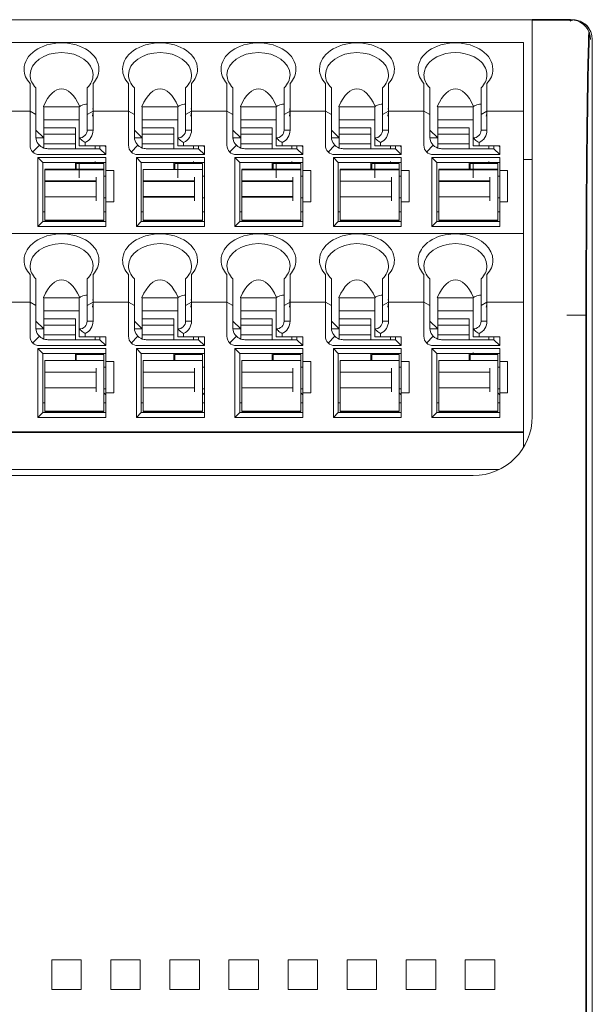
# Model space of a CAD drawing. Header units: millimetres. Extents: x -21323 to 21581, y 0 to 297.
# Tile 7 of 11: x 124 to 153, y 160 to 210. Entities that reach past the tile are written whole.
import ezdxf

# ---------------------------------------------------------------- set-up
doc = ezdxf.new("R2010")
doc.units = ezdxf.units.MM
doc.layers.add('1', color=7, linetype='Continuous')

msp = doc.modelspace()

# ---------------------------------------------------------------- linework, layer by layer
at = {"layer": '1', "color": 7, "linetype": 'Continuous', "lineweight": 18}
for p, q in [((152.349, 210.454), (96.45, 210.454)), ((150.3, 210.454), (152.25, 210.454)), ((150.3, 195.454), (150.3, 210.454)), ((152.349, 210.454), (152.25, 210.454)), ((149.85, 209.304), (98.65, 209.304)), ((149.85, 205.804), (149.85, 209.304)), ((153.35, 209.454), (153.35, 111.454)), ((124.8, 205.804), (124.8, 207.211)), ((128, 207.211), (128, 205.804)), ((129.8, 205.804), (129.8, 207.211)), ((133, 207.211), (133, 205.804)), ((134.8, 205.804), (134.8, 207.211)), ((138, 207.211), (138, 205.804)), ((139.8, 205.804), (139.8, 207.211)), ((143, 207.211), (143, 205.804)), ((144.8, 205.804), (144.8, 207.211)), ((148, 207.211), (148, 205.804)), ((125.1, 205.638), (125.1, 206.994)), ((127.7, 206.994), (127.7, 205.638)), ((130.1, 205.638), (130.1, 206.994)), ((132.7, 206.994), (132.7, 205.638)), ((135.1, 205.638), (135.1, 206.994)), ((137.7, 206.994), (137.7, 205.638)), ((140.1, 205.638), (140.1, 206.994)), ((142.7, 206.994), (142.7, 205.638)), ((145.1, 205.638), (145.1, 206.994)), ((147.7, 206.993), (147.7, 205.638)), ((125.5, 206.027), (125.479, 206.054)), ((125.5, 206.027), (127.3, 206.027)), ((125.5, 206.027), (125.5, 204.965)), ((127.32, 206.054), (127.3, 206.027)), ((127.3, 204.448), (127.3, 206.027)), ((130.5, 206.027), (130.479, 206.054)), ((130.5, 206.027), (132.3, 206.027)), ((130.5, 206.027), (130.5, 204.965)), ((132.32, 206.054), (132.3, 206.027)), ((132.3, 204.448), (132.3, 206.027)), ((135.5, 206.027), (135.479, 206.054)), ((135.5, 206.027), (137.3, 206.027)), ((135.5, 206.027), (135.5, 204.965)), ((137.32, 206.054), (137.3, 206.027)), ((137.3, 204.448), (137.3, 206.027)), ((140.5, 206.027), (140.479, 206.054)), ((140.5, 206.027), (142.3, 206.027)), ((140.5, 206.027), (140.5, 204.965)), ((142.32, 206.054), (142.3, 206.027)), ((142.3, 204.448), (142.3, 206.027)), ((145.5, 206.027), (145.479, 206.054)), ((147.3, 206.027), (145.5, 206.027)), ((145.5, 206.027), (145.5, 204.965)), ((147.32, 206.054), (147.3, 206.027)), ((147.3, 204.448), (147.3, 206.027)), ((124.8, 205.804), (123, 205.804)), ((125.1, 205.638), (124.8, 205.804)), ((124.8, 204.084), (124.8, 205.804)), ((125.1, 204.504), (125.1, 205.638)), ((127.7, 205.638), (128, 205.804)), ((127.7, 205.638), (127.7, 204.848)), ((129.8, 205.804), (128, 205.804)), ((128, 205.804), (128, 204.847)), ((130.1, 205.638), (129.8, 205.804)), ((129.8, 204.084), (129.8, 205.804)), ((130.1, 204.504), (130.1, 205.638)), ((132.7, 205.638), (133, 205.804)), ((132.7, 205.638), (132.7, 204.848)), ((134.8, 205.804), (133, 205.804)), ((133, 205.804), (133, 204.847)), ((135.1, 205.638), (134.8, 205.804)), ((134.8, 204.084), (134.8, 205.804)), ((135.1, 204.504), (135.1, 205.638)), ((137.7, 205.638), (138, 205.804)), ((137.7, 205.638), (137.7, 204.848)), ((139.8, 205.804), (138, 205.804)), ((138, 205.804), (138, 204.847)), ((140.1, 205.638), (139.8, 205.804)), ((139.8, 204.084), (139.8, 205.804)), ((140.1, 204.504), (140.1, 205.638)), ((142.7, 205.638), (143, 205.804)), ((142.7, 205.638), (142.7, 204.848)), ((144.8, 205.804), (143, 205.804)), ((143, 205.804), (143, 204.847)), ((145.1, 205.638), (144.8, 205.804)), ((144.8, 204.084), (144.8, 205.804)), ((145.1, 204.504), (145.1, 205.638)), ((147.7, 205.638), (148, 205.804)), ((147.7, 205.638), (147.7, 204.848)), ((149.85, 205.804), (148, 205.804)), ((148, 205.804), (148, 204.847)), ((149.85, 199.604), (149.85, 205.804)), ((125.5, 205.366), (127.3, 205.366)), ((130.5, 205.366), (132.3, 205.366)), ((135.5, 205.366), (137.3, 205.366)), ((140.5, 205.366), (142.3, 205.366)), ((147.3, 205.366), (145.5, 205.366)), ((125.1, 204.852), (125.5, 204.448)), ((127.1, 204.965), (125.5, 204.965)), ((125.5, 204.942), (125.5, 204.965)), ((125.5, 204.942), (125.5, 204.638)), ((125.5, 204.151), (125.5, 204.638)), ((125.5, 204.638), (127.1, 204.638)), ((127.1, 204.965), (127.1, 204.942)), ((127.1, 204.638), (127.1, 204.942)), ((127.1, 204.638), (127.1, 204.151)), ((127.7, 204.848), (128, 204.847)), ((130.1, 204.852), (130.5, 204.448)), ((132.1, 204.965), (130.5, 204.965)), ((130.5, 204.942), (130.5, 204.965)), ((130.5, 204.942), (130.5, 204.638)), ((130.5, 204.151), (130.5, 204.638)), ((130.5, 204.638), (132.1, 204.638)), ((132.1, 204.965), (132.1, 204.942)), ((132.1, 204.638), (132.1, 204.942)), ((132.1, 204.638), (132.1, 204.151)), ((132.7, 204.848), (133, 204.847)), ((135.1, 204.852), (135.5, 204.448)), ((137.1, 204.965), (135.5, 204.965)), ((135.5, 204.942), (135.5, 204.965)), ((135.5, 204.942), (135.5, 204.638)), ((135.5, 204.151), (135.5, 204.638)), ((135.5, 204.638), (137.1, 204.638)), ((137.1, 204.965), (137.1, 204.942)), ((137.1, 204.638), (137.1, 204.942)), ((137.1, 204.638), (137.1, 204.151)), ((137.7, 204.848), (138, 204.847)), ((140.1, 204.852), (140.5, 204.448)), ((142.1, 204.965), (140.5, 204.965)), ((140.5, 204.942), (140.5, 204.965)), ((140.5, 204.942), (140.5, 204.638)), ((140.5, 204.151), (140.5, 204.638)), ((140.5, 204.638), (142.1, 204.638)), ((142.1, 204.965), (142.1, 204.942)), ((142.1, 204.638), (142.1, 204.942)), ((142.1, 204.638), (142.1, 204.151)), ((142.7, 204.848), (143, 204.847)), ((145.1, 204.852), (145.5, 204.448)), ((147.1, 204.965), (145.5, 204.965)), ((145.5, 204.942), (145.5, 204.965)), ((145.5, 204.942), (145.5, 204.638)), ((145.5, 204.151), (145.5, 204.638)), ((145.5, 204.638), (147.1, 204.638)), ((147.1, 204.965), (147.1, 204.942)), ((147.1, 204.638), (147.1, 204.942)), ((147.1, 204.638), (147.1, 204.151)), ((147.7, 204.848), (148, 204.847)), ((125.5, 204.448), (125.102, 204.448)), ((125.5, 204.151), (125.5, 204.047)), ((125.5, 204.151), (127.1, 204.151)), ((125.5, 204.047), (125.5, 203.938)), ((127.1, 203.904), (127.1, 204.151)), ((127.3, 204.448), (127.3, 204.054)), ((127.3, 204.054), (127.6, 204.054)), ((127.6, 204.215), (127.6, 204.054)), ((127.6, 204.054), (128.65, 204.054)), ((128.1, 204.054), (128.1, 203.904)), ((128.35, 203.904), (128.35, 204.054)), ((128.65, 204.004), (128.6, 204.054)), ((128.65, 203.604), (128.65, 204.054)), ((130.5, 204.448), (130.102, 204.448)), ((130.5, 204.151), (130.5, 204.047)), ((130.5, 204.151), (132.1, 204.151)), ((130.5, 204.047), (130.5, 203.938)), ((132.1, 203.904), (132.1, 204.151)), ((132.3, 204.448), (132.3, 204.054)), ((132.3, 204.054), (132.6, 204.054)), ((132.6, 204.215), (132.6, 204.054)), ((132.6, 204.054), (133.65, 204.054)), ((133.1, 204.054), (133.1, 203.904)), ((133.35, 203.904), (133.35, 204.054)), ((133.65, 204.004), (133.6, 204.054)), ((133.65, 203.604), (133.65, 204.054)), ((135.5, 204.448), (135.102, 204.448)), ((135.5, 204.151), (135.5, 204.047)), ((135.5, 204.151), (137.1, 204.151)), ((135.5, 204.047), (135.5, 203.938)), ((137.1, 203.904), (137.1, 204.151)), ((137.3, 204.448), (137.3, 204.054)), ((137.3, 204.054), (137.6, 204.054)), ((137.6, 204.215), (137.6, 204.054)), ((137.6, 204.054), (138.65, 204.054)), ((138.1, 204.054), (138.1, 203.904)), ((138.35, 203.904), (138.35, 204.054)), ((138.65, 204.004), (138.6, 204.054)), ((138.65, 203.604), (138.65, 204.054)), ((140.5, 204.448), (140.102, 204.448)), ((140.5, 204.151), (140.5, 204.047)), ((140.5, 204.151), (142.1, 204.151)), ((140.5, 204.047), (140.5, 203.938)), ((142.1, 203.904), (142.1, 204.151)), ((142.3, 204.448), (142.3, 204.054)), ((142.3, 204.054), (142.6, 204.054)), ((142.6, 204.215), (142.6, 204.054)), ((142.6, 204.054), (143.65, 204.054)), ((143.1, 204.054), (143.1, 203.904)), ((143.35, 203.904), (143.35, 204.054)), ((143.65, 204.004), (143.6, 204.054)), ((143.65, 203.604), (143.65, 204.054)), ((145.5, 204.448), (145.102, 204.448)), ((145.5, 204.151), (145.5, 204.047)), ((145.5, 204.151), (147.1, 204.151)), ((145.5, 204.047), (145.5, 203.938)), ((147.1, 203.904), (147.1, 204.151)), ((147.3, 204.448), (147.3, 204.054)), ((147.3, 204.054), (147.6, 204.054)), ((147.6, 204.215), (147.6, 204.054)), ((147.6, 204.054), (148.65, 204.054)), ((148.1, 204.054), (148.1, 203.904)), ((148.35, 203.904), (148.35, 204.054)), ((148.65, 204.004), (148.6, 204.054)), ((148.65, 203.604), (148.65, 204.054)), ((128.65, 203.604), (125.28, 203.604)), ((125.7, 203.904), (128.35, 203.904)), ((128.35, 203.904), (128.65, 203.604)), ((133.65, 203.604), (130.28, 203.604)), ((130.7, 203.904), (133.35, 203.904)), ((133.35, 203.904), (133.65, 203.604)), ((138.65, 203.604), (135.28, 203.604)), ((135.7, 203.904), (138.35, 203.904)), ((138.35, 203.904), (138.65, 203.604)), ((143.65, 203.604), (140.28, 203.604)), ((140.7, 203.904), (143.35, 203.904)), ((143.35, 203.904), (143.65, 203.604)), ((148.65, 203.604), (145.28, 203.604)), ((145.7, 203.904), (148.35, 203.904)), ((148.35, 203.904), (148.65, 203.604)), ((125.45, 203.204), (125.2, 203.454)), ((125.2, 199.954), (125.2, 203.454)), ((125.2, 203.454), (128.65, 203.454)), ((125.45, 200.204), (125.45, 203.204)), ((128.65, 203.204), (125.45, 203.204)), ((127.1, 202.854), (127.1, 203.204)), ((127.15, 203.154), (127.15, 202.854)), ((127.15, 203.154), (128.55, 203.154)), ((127.3, 203.154), (127.3, 202.423)), ((128.1, 203.204), (128.1, 203.247)), ((128.35, 203.204), (128.35, 203.154)), ((128.55, 203.154), (128.55, 202.854)), ((128.65, 202.804), (128.65, 203.454)), ((130.45, 203.204), (130.2, 203.454)), ((130.2, 199.954), (130.2, 203.454)), ((130.2, 203.454), (133.65, 203.454)), ((133.65, 203.204), (130.45, 203.204)), ((130.45, 200.204), (130.45, 203.204)), ((132.1, 202.854), (132.1, 203.204)), ((132.15, 203.154), (132.15, 202.854)), ((132.15, 203.154), (133.55, 203.154)), ((132.3, 203.154), (132.3, 202.423)), ((133.1, 203.204), (133.1, 203.247)), ((133.35, 203.204), (133.35, 203.154)), ((133.55, 203.154), (133.55, 202.854)), ((133.65, 199.954), (133.65, 203.454)), ((135.45, 203.204), (135.2, 203.454)), ((135.2, 199.954), (135.2, 203.454)), ((135.2, 203.454), (138.65, 203.454)), ((138.65, 203.204), (135.45, 203.204)), ((135.45, 200.204), (135.45, 203.204)), ((137.1, 202.854), (137.1, 203.204)), ((137.15, 203.154), (137.15, 202.854)), ((137.15, 203.154), (138.55, 203.154)), ((137.3, 203.154), (137.3, 202.423)), ((138.1, 203.204), (138.1, 203.247)), ((138.35, 203.204), (138.35, 203.154)), ((138.55, 203.154), (138.55, 202.854)), ((138.65, 202.804), (138.65, 203.454)), ((140.45, 203.204), (140.2, 203.454)), ((140.2, 199.954), (140.2, 203.454)), ((140.2, 203.454), (143.65, 203.454)), ((140.45, 200.204), (140.45, 203.204)), ((143.65, 203.204), (140.45, 203.204)), ((142.1, 202.854), (142.1, 203.204)), ((142.15, 203.154), (142.15, 202.854)), ((142.15, 203.154), (143.55, 203.154)), ((142.3, 203.154), (142.3, 202.423)), ((143.1, 203.204), (143.1, 203.247)), ((143.35, 203.204), (143.35, 203.154)), ((143.55, 203.154), (143.55, 202.854)), ((143.65, 202.804), (143.65, 203.454)), ((145.45, 203.204), (145.2, 203.454)), ((145.2, 199.954), (145.2, 203.454)), ((145.2, 203.454), (148.65, 203.454)), ((145.45, 200.204), (145.45, 203.204)), ((148.65, 203.204), (145.45, 203.204)), ((147.1, 202.854), (147.1, 203.204)), ((147.15, 203.154), (147.15, 202.854)), ((147.15, 203.154), (148.55, 203.154)), ((147.3, 203.154), (147.3, 202.423)), ((148.1, 203.204), (148.1, 203.247)), ((148.35, 203.204), (148.35, 203.154)), ((148.55, 203.154), (148.55, 202.854)), ((148.65, 202.804), (148.65, 203.454)), ((150.3, 203.354), (149.85, 203.354)), ((125.55, 202.854), (125.55, 202.554)), ((125.55, 202.854), (128.55, 202.854)), ((125.55, 202.454), (125.55, 202.554)), ((128.55, 202.554), (128.55, 202.854)), ((128.55, 202.554), (128.55, 200.554)), ((128.55, 202.504), (128.65, 202.504)), ((128.65, 201.204), (128.65, 202.804)), ((129.05, 202.804), (128.65, 202.804)), ((129.05, 202.804), (129.05, 201.204)), ((130.55, 202.854), (133.55, 202.854)), ((130.55, 202.854), (130.55, 202.554)), ((130.55, 202.454), (130.55, 202.554)), ((133.55, 202.554), (133.55, 202.854)), ((133.55, 202.554), (133.55, 200.554)), ((133.55, 202.504), (133.65, 202.504)), ((135.55, 202.854), (135.55, 202.554)), ((135.55, 202.854), (138.55, 202.854)), ((135.55, 202.454), (135.55, 202.554)), ((138.55, 202.554), (138.55, 202.854)), ((138.55, 202.554), (138.55, 200.554)), ((138.55, 202.504), (138.65, 202.504)), ((138.65, 201.204), (138.65, 202.804)), ((139.05, 202.804), (138.65, 202.804)), ((139.05, 202.804), (139.05, 201.204)), ((140.55, 202.854), (140.55, 202.554)), ((140.55, 202.854), (143.55, 202.854)), ((140.55, 202.454), (140.55, 202.554)), ((143.55, 202.554), (143.55, 202.854)), ((143.55, 202.554), (143.55, 200.554)), ((143.55, 202.504), (143.65, 202.504)), ((143.65, 201.204), (143.65, 202.804)), ((144.05, 202.804), (143.65, 202.804)), ((144.05, 202.804), (144.05, 201.204)), ((145.55, 202.854), (145.55, 202.554)), ((145.55, 202.854), (148.55, 202.854)), ((145.55, 202.454), (145.55, 202.554)), ((148.55, 202.554), (148.55, 202.854)), ((148.55, 202.554), (148.55, 200.554)), ((148.55, 202.504), (148.65, 202.504)), ((148.65, 201.204), (148.65, 202.804)), ((148.65, 202.804), (149.05, 202.804)), ((149.05, 202.804), (149.05, 201.204)), ((125.55, 202.454), (125.55, 202.254)), ((125.55, 201.454), (125.55, 202.254)), ((128.15, 202.254), (125.55, 202.254)), ((128.15, 202.454), (128.15, 201.254)), ((130.55, 202.454), (130.55, 202.254)), ((130.55, 201.454), (130.55, 202.254)), ((133.15, 202.254), (130.55, 202.254)), ((133.15, 202.454), (133.15, 201.254)), ((135.55, 202.454), (135.55, 202.254)), ((135.55, 201.454), (135.55, 202.254)), ((138.15, 202.254), (135.55, 202.254)), ((138.15, 202.454), (138.15, 201.254)), ((140.55, 202.454), (140.55, 202.254)), ((140.55, 201.454), (140.55, 202.254)), ((143.15, 202.254), (140.55, 202.254)), ((143.15, 202.454), (143.15, 201.254)), ((145.55, 202.454), (145.55, 202.254)), ((145.55, 201.454), (145.55, 202.254)), ((148.15, 202.254), (145.55, 202.254)), ((148.15, 202.454), (148.15, 201.254)), ((125.55, 201.454), (128.15, 201.454)), ((125.55, 201.454), (125.55, 201.254)), ((125.55, 200.554), (125.55, 201.254)), ((128.65, 201.404), (128.55, 201.404)), ((128.65, 199.954), (128.65, 201.204)), ((128.65, 201.204), (129.05, 201.204)), ((130.55, 201.454), (130.55, 201.254)), ((130.55, 201.454), (133.15, 201.454)), ((130.55, 200.554), (130.55, 201.254)), ((133.65, 201.404), (133.55, 201.404)), ((135.55, 201.454), (135.55, 201.254)), ((135.55, 201.454), (138.15, 201.454)), ((135.55, 200.554), (135.55, 201.254)), ((138.65, 201.404), (138.55, 201.404)), ((138.65, 199.954), (138.65, 201.204)), ((138.65, 201.204), (139.05, 201.204)), ((140.55, 201.454), (140.55, 201.254)), ((140.55, 201.454), (143.15, 201.454)), ((140.55, 200.554), (140.55, 201.254)), ((143.65, 201.404), (143.55, 201.404)), ((143.65, 199.954), (143.65, 201.204)), ((143.65, 201.204), (144.05, 201.204)), ((145.55, 201.454), (148.15, 201.454)), ((145.55, 201.454), (145.55, 201.254)), ((145.55, 200.554), (145.55, 201.254)), ((148.65, 201.404), (148.55, 201.404)), ((148.65, 199.954), (148.65, 201.204)), ((149.05, 201.204), (148.65, 201.204)), ((125.55, 200.704), (125.45, 200.704)), ((125.55, 200.554), (125.55, 200.254)), ((128.65, 200.704), (128.55, 200.704)), ((128.55, 200.254), (128.55, 200.554)), ((130.55, 200.704), (130.45, 200.704)), ((130.55, 200.554), (130.55, 200.254)), ((133.65, 200.704), (133.55, 200.704)), ((133.55, 200.254), (133.55, 200.554)), ((135.55, 200.704), (135.45, 200.704)), ((135.55, 200.554), (135.55, 200.254)), ((138.65, 200.704), (138.55, 200.704)), ((138.55, 200.254), (138.55, 200.554)), ((140.55, 200.704), (140.45, 200.704)), ((140.55, 200.554), (140.55, 200.254)), ((143.65, 200.704), (143.55, 200.704)), ((143.55, 200.254), (143.55, 200.554)), ((145.55, 200.704), (145.45, 200.704)), ((145.55, 200.554), (145.55, 200.254)), ((148.65, 200.704), (148.55, 200.704)), ((148.55, 200.254), (148.55, 200.554)), ((125.45, 200.204), (125.2, 199.954)), ((128.65, 200.204), (125.45, 200.204)), ((128.55, 200.254), (125.55, 200.254)), ((130.45, 200.204), (130.2, 199.954)), ((133.65, 200.204), (130.45, 200.204)), ((133.55, 200.254), (130.55, 200.254)), ((135.45, 200.204), (135.2, 199.954)), ((138.65, 200.204), (135.45, 200.204)), ((138.55, 200.254), (135.55, 200.254)), ((140.45, 200.204), (140.2, 199.954)), ((143.65, 200.204), (140.45, 200.204)), ((143.55, 200.254), (140.55, 200.254)), ((145.45, 200.204), (145.2, 199.954)), ((148.65, 200.204), (145.45, 200.204)), ((148.55, 200.254), (145.55, 200.254)), ((98.65, 199.604), (149.85, 199.604)), ((128.65, 199.954), (125.2, 199.954)), ((133.65, 199.954), (130.2, 199.954)), ((138.65, 199.954), (135.2, 199.954)), ((143.65, 199.954), (140.2, 199.954)), ((148.65, 199.954), (145.2, 199.954)), ((149.85, 196.104), (149.85, 199.604)), ((124.8, 196.104), (124.8, 197.511)), ((128, 197.511), (128, 196.104)), ((129.8, 196.104), (129.8, 197.511)), ((133, 197.511), (133, 196.104)), ((134.8, 196.104), (134.8, 197.511)), ((138, 197.511), (138, 196.104)), ((139.8, 196.104), (139.8, 197.511)), ((143, 197.511), (143, 196.104)), ((144.8, 196.104), (144.8, 197.511)), ((148, 197.511), (148, 196.104)), ((125.1, 195.938), (125.1, 197.294)), ((127.7, 197.294), (127.7, 195.938)), ((130.1, 195.938), (130.1, 197.294)), ((132.7, 197.294), (132.7, 195.938)), ((135.1, 195.938), (135.1, 197.294)), ((137.7, 197.294), (137.7, 195.938)), ((140.1, 195.938), (140.1, 197.294)), ((142.7, 197.294), (142.7, 195.938)), ((145.1, 195.938), (145.1, 197.294)), ((147.7, 197.294), (147.7, 195.938)), ((124.8, 196.104), (123, 196.104)), ((125.1, 195.938), (124.8, 196.104)), ((124.8, 194.384), (124.8, 196.104)), ((125.5, 196.327), (125.479, 196.354)), ((125.5, 196.327), (127.3, 196.327)), ((125.5, 196.327), (125.5, 195.265)), ((127.32, 196.354), (127.3, 196.327)), ((127.3, 194.748), (127.3, 196.327)), ((127.7, 195.938), (128, 196.104)), ((129.8, 196.104), (128, 196.104)), ((128, 196.104), (128, 195.147)), ((130.1, 195.938), (129.8, 196.104)), ((129.8, 194.384), (129.8, 196.104)), ((130.5, 196.327), (130.479, 196.354)), ((130.5, 196.327), (132.3, 196.327)), ((130.5, 196.327), (130.5, 195.265)), ((132.32, 196.354), (132.3, 196.327)), ((132.3, 194.748), (132.3, 196.327)), ((132.7, 195.938), (133, 196.104)), ((134.8, 196.104), (133, 196.104)), ((133, 196.104), (133, 195.147)), ((135.1, 195.938), (134.8, 196.104)), ((134.8, 194.384), (134.8, 196.104)), ((135.5, 196.327), (135.479, 196.354)), ((135.5, 196.327), (137.3, 196.327)), ((135.5, 196.327), (135.5, 195.265)), ((137.32, 196.354), (137.3, 196.327)), ((137.3, 194.748), (137.3, 196.327)), ((137.7, 195.938), (138, 196.104)), ((139.8, 196.104), (138, 196.104)), ((138, 196.104), (138, 195.147)), ((140.1, 195.938), (139.8, 196.104)), ((139.8, 194.384), (139.8, 196.104)), ((140.5, 196.327), (140.479, 196.354)), ((140.5, 196.327), (142.3, 196.327)), ((140.5, 196.327), (140.5, 195.265)), ((142.32, 196.354), (142.3, 196.327)), ((142.3, 194.748), (142.3, 196.327)), ((142.7, 195.938), (143, 196.104)), ((144.8, 196.104), (143, 196.104)), ((143, 196.104), (143, 195.147)), ((145.1, 195.938), (144.8, 196.104)), ((144.8, 194.384), (144.8, 196.104)), ((145.5, 196.327), (145.479, 196.354)), ((147.3, 196.327), (145.5, 196.327)), ((145.5, 196.327), (145.5, 195.265)), ((147.32, 196.354), (147.3, 196.327)), ((147.3, 196.327), (147.3, 194.748)), ((148, 196.104), (147.7, 195.938)), ((149.85, 196.104), (148, 196.104)), ((148, 196.104), (148, 195.147)), ((149.85, 196.104), (149.85, 189.78)), ((125.1, 194.804), (125.1, 195.938)), ((125.5, 195.666), (127.3, 195.666)), ((127.7, 195.938), (127.7, 195.148)), ((130.1, 194.804), (130.1, 195.938)), ((130.5, 195.666), (132.3, 195.666)), ((132.7, 195.938), (132.7, 195.148)), ((135.1, 194.804), (135.1, 195.938)), ((135.5, 195.666), (137.3, 195.666)), ((137.7, 195.938), (137.7, 195.148)), ((140.1, 194.804), (140.1, 195.938)), ((140.5, 195.666), (142.3, 195.666)), ((142.7, 195.938), (142.7, 195.148)), ((145.1, 194.804), (145.1, 195.938)), ((147.3, 195.666), (145.5, 195.666)), ((147.7, 195.938), (147.7, 195.148)), ((125.1, 195.152), (125.5, 194.748)), ((127.1, 195.265), (125.5, 195.265)), ((125.5, 195.242), (125.5, 195.265)), ((125.5, 195.242), (125.5, 194.938)), ((127.1, 195.265), (127.1, 195.242)), ((127.1, 194.938), (127.1, 195.242)), ((128, 195.147), (127.7, 195.148)), ((130.1, 195.152), (130.5, 194.748)), ((132.1, 195.265), (130.5, 195.265)), ((130.5, 195.242), (130.5, 195.265)), ((130.5, 195.242), (130.5, 194.938)), ((132.1, 195.265), (132.1, 195.242)), ((132.1, 194.938), (132.1, 195.242)), ((133, 195.147), (132.7, 195.148)), ((135.1, 195.152), (135.5, 194.748)), ((137.1, 195.265), (135.5, 195.265)), ((135.5, 195.242), (135.5, 195.265)), ((135.5, 195.242), (135.5, 194.938)), ((137.1, 195.265), (137.1, 195.242)), ((137.1, 194.938), (137.1, 195.242)), ((138, 195.147), (137.7, 195.148)), ((140.1, 195.152), (140.5, 194.748)), ((142.1, 195.265), (140.5, 195.265)), ((140.5, 195.242), (140.5, 195.265)), ((140.5, 195.242), (140.5, 194.938)), ((142.1, 195.265), (142.1, 195.242)), ((142.1, 194.938), (142.1, 195.242)), ((143, 195.147), (142.7, 195.148)), ((145.1, 195.152), (145.5, 194.748)), ((147.1, 195.265), (145.5, 195.265)), ((145.5, 195.242), (145.5, 195.265)), ((145.5, 195.242), (145.5, 194.938)), ((147.1, 195.265), (147.1, 195.242)), ((147.1, 194.938), (147.1, 195.242)), ((147.7, 195.148), (148, 195.147)), ((150.3, 195.454), (150.3, 190.304)), ((153.055, 195.454), (152.055, 195.454)), ((125.5, 194.748), (125.102, 194.748)), ((125.5, 194.451), (125.5, 194.938)), ((125.5, 194.938), (127.1, 194.938)), ((127.1, 194.938), (127.1, 194.451)), ((127.3, 194.748), (127.3, 194.354)), ((127.6, 194.515), (127.6, 194.354)), ((130.5, 194.748), (130.102, 194.748)), ((130.5, 194.451), (130.5, 194.938)), ((130.5, 194.938), (132.1, 194.938)), ((132.1, 194.938), (132.1, 194.451)), ((132.3, 194.748), (132.3, 194.354)), ((132.6, 194.515), (132.6, 194.354)), ((135.5, 194.748), (135.102, 194.748)), ((135.5, 194.451), (135.5, 194.938)), ((135.5, 194.938), (137.1, 194.938)), ((137.1, 194.938), (137.1, 194.451)), ((137.3, 194.748), (137.3, 194.354)), ((137.6, 194.515), (137.6, 194.354)), ((140.5, 194.748), (140.102, 194.748)), ((140.5, 194.451), (140.5, 194.938)), ((140.5, 194.938), (142.1, 194.938)), ((142.1, 194.938), (142.1, 194.451)), ((142.3, 194.748), (142.3, 194.354)), ((142.6, 194.515), (142.6, 194.354)), ((145.5, 194.748), (145.102, 194.748)), ((145.5, 194.451), (145.5, 194.938)), ((145.5, 194.938), (147.1, 194.938)), ((147.1, 194.938), (147.1, 194.451)), ((147.3, 194.748), (147.3, 194.354)), ((147.6, 194.515), (147.6, 194.354)), ((125.5, 194.451), (125.5, 194.347)), ((125.5, 194.451), (127.1, 194.451)), ((125.5, 194.347), (125.5, 194.238)), ((128.35, 194.204), (125.7, 194.204)), ((127.1, 194.204), (127.1, 194.451)), ((127.3, 194.354), (127.6, 194.354)), ((127.6, 194.354), (128.65, 194.354)), ((128.1, 194.354), (128.1, 194.204)), ((128.35, 194.204), (128.35, 194.354)), ((128.35, 194.204), (128.65, 193.904)), ((128.65, 193.904), (128.65, 194.354)), ((130.5, 194.451), (130.5, 194.347)), ((130.5, 194.451), (132.1, 194.451)), ((130.5, 194.347), (130.5, 194.238)), ((133.35, 194.204), (130.7, 194.204)), ((132.1, 194.204), (132.1, 194.451)), ((132.3, 194.354), (132.6, 194.354)), ((132.6, 194.354), (133.65, 194.354)), ((133.1, 194.354), (133.1, 194.204)), ((133.35, 194.204), (133.35, 194.354)), ((133.35, 194.204), (133.65, 193.904)), ((133.65, 193.904), (133.65, 194.354)), ((135.5, 194.451), (135.5, 194.347)), ((135.5, 194.451), (137.1, 194.451)), ((135.5, 194.347), (135.5, 194.238)), ((138.35, 194.204), (135.7, 194.204)), ((137.1, 194.204), (137.1, 194.451)), ((137.3, 194.354), (137.6, 194.354)), ((137.6, 194.354), (138.65, 194.354)), ((138.1, 194.354), (138.1, 194.204)), ((138.35, 194.204), (138.35, 194.354)), ((138.35, 194.204), (138.65, 193.904)), ((138.65, 193.904), (138.65, 194.354)), ((140.5, 194.451), (140.5, 194.347)), ((140.5, 194.451), (142.1, 194.451)), ((140.5, 194.347), (140.5, 194.238)), ((143.35, 194.204), (140.7, 194.204)), ((142.1, 194.204), (142.1, 194.451)), ((142.3, 194.354), (142.6, 194.354)), ((142.6, 194.354), (143.65, 194.354)), ((143.1, 194.354), (143.1, 194.204)), ((143.35, 194.204), (143.35, 194.354)), ((143.35, 194.204), (143.65, 193.904)), ((143.65, 193.904), (143.65, 194.354)), ((145.5, 194.451), (145.5, 194.347)), ((145.5, 194.451), (147.1, 194.451)), ((145.5, 194.347), (145.5, 194.238)), ((148.35, 194.204), (145.7, 194.204)), ((147.1, 194.204), (147.1, 194.451)), ((147.3, 194.354), (147.6, 194.354)), ((147.6, 194.354), (148.65, 194.354)), ((148.1, 194.354), (148.1, 194.204)), ((148.35, 194.204), (148.35, 194.354)), ((148.35, 194.204), (148.65, 193.904)), ((148.65, 193.904), (148.65, 194.354)), ((125.2, 193.754), (125.45, 193.504)), ((125.2, 190.254), (125.2, 193.754)), ((125.2, 193.754), (128.65, 193.754)), ((128.65, 193.904), (125.28, 193.904)), ((128.65, 193.504), (125.45, 193.504)), ((125.45, 190.504), (125.45, 193.504)), ((127.1, 193.154), (127.1, 193.504)), ((127.3, 193.504), (127.3, 193.454)), ((128.1, 193.454), (128.1, 193.504)), ((128.35, 193.454), (128.35, 193.504)), ((128.65, 193.104), (128.65, 193.754)), ((130.2, 193.754), (130.45, 193.504)), ((130.2, 190.254), (130.2, 193.754)), ((130.2, 193.754), (133.65, 193.754)), ((133.65, 193.904), (130.28, 193.904)), ((133.65, 193.504), (130.45, 193.504)), ((130.45, 190.504), (130.45, 193.504)), ((132.1, 193.154), (132.1, 193.504)), ((132.3, 193.504), (132.3, 193.454)), ((133.1, 193.454), (133.1, 193.504)), ((133.35, 193.454), (133.35, 193.504)), ((133.65, 190.254), (133.65, 193.754)), ((135.2, 193.754), (135.45, 193.504)), ((135.2, 190.254), (135.2, 193.754)), ((135.2, 193.754), (138.65, 193.754)), ((138.65, 193.904), (135.28, 193.904)), ((135.45, 190.504), (135.45, 193.504)), ((138.65, 193.504), (135.45, 193.504)), ((137.1, 193.154), (137.1, 193.504)), ((137.3, 193.504), (137.3, 193.454)), ((138.1, 193.454), (138.1, 193.504)), ((138.35, 193.454), (138.35, 193.504)), ((138.65, 193.104), (138.65, 193.754)), ((140.2, 193.754), (140.45, 193.504)), ((140.2, 190.254), (140.2, 193.754)), ((140.2, 193.754), (143.65, 193.754)), ((143.65, 193.904), (140.28, 193.904)), ((143.65, 193.504), (140.45, 193.504)), ((140.45, 190.504), (140.45, 193.504)), ((142.1, 193.154), (142.1, 193.504)), ((142.3, 193.504), (142.3, 193.454)), ((143.1, 193.454), (143.1, 193.504)), ((143.35, 193.454), (143.35, 193.504)), ((143.65, 193.104), (143.65, 193.754)), ((145.2, 193.754), (145.45, 193.504)), ((145.2, 190.254), (145.2, 193.754)), ((145.2, 193.754), (148.65, 193.754)), ((148.65, 193.904), (145.28, 193.904)), ((148.65, 193.504), (145.45, 193.504)), ((145.45, 190.504), (145.45, 193.504)), ((147.1, 193.154), (147.1, 193.504)), ((147.3, 193.547), (147.3, 193.504)), ((148.1, 193.454), (148.1, 193.504)), ((148.35, 193.454), (148.35, 193.504)), ((148.65, 193.104), (148.65, 193.754)), ((125.55, 193.154), (128.55, 193.154)), ((125.55, 193.154), (125.55, 192.854)), ((127.15, 193.454), (127.15, 193.154)), ((127.15, 193.454), (128.55, 193.454)), ((128.55, 193.454), (128.55, 193.154)), ((128.55, 192.854), (128.55, 193.154)), ((128.65, 191.504), (128.65, 193.104)), ((128.65, 193.104), (129.05, 193.104)), ((129.05, 193.104), (129.05, 191.504)), ((130.55, 193.154), (133.55, 193.154)), ((130.55, 193.154), (130.55, 192.854)), ((132.15, 193.454), (132.15, 193.154)), ((132.15, 193.454), (133.55, 193.454)), ((133.55, 193.454), (133.55, 193.154)), ((133.55, 192.854), (133.55, 193.154)), ((135.55, 193.154), (138.55, 193.154)), ((135.55, 193.154), (135.55, 192.854)), ((137.15, 193.454), (137.15, 193.154)), ((137.15, 193.454), (138.55, 193.454)), ((138.55, 193.454), (138.55, 193.154)), ((138.55, 192.854), (138.55, 193.154)), ((138.65, 191.504), (138.65, 193.104)), ((138.65, 193.104), (139.05, 193.104)), ((139.05, 193.104), (139.05, 191.504)), ((140.55, 193.154), (143.55, 193.154)), ((140.55, 193.154), (140.55, 192.854)), ((142.15, 193.454), (142.15, 193.154)), ((142.15, 193.454), (143.55, 193.454)), ((143.55, 193.454), (143.55, 193.154)), ((143.55, 192.854), (143.55, 193.154)), ((143.65, 191.504), (143.65, 193.104)), ((143.65, 193.104), (144.05, 193.104)), ((144.05, 193.104), (144.05, 191.504)), ((145.55, 193.154), (148.55, 193.154)), ((145.55, 193.154), (145.55, 192.854)), ((147.15, 193.454), (147.15, 193.154)), ((147.15, 193.454), (148.55, 193.454)), ((148.55, 193.454), (148.55, 193.154)), ((148.55, 192.854), (148.55, 193.154)), ((148.65, 191.504), (148.65, 193.104)), ((148.65, 193.104), (149.05, 193.104)), ((149.05, 193.104), (149.05, 191.504)), ((125.55, 192.754), (125.55, 192.854)), ((125.55, 192.754), (125.55, 192.554)), ((125.55, 191.754), (125.55, 192.554)), ((128.15, 192.554), (125.55, 192.554)), ((128.15, 192.754), (128.15, 191.554)), ((128.55, 192.854), (128.55, 190.854)), ((128.55, 192.804), (128.65, 192.804)), ((130.55, 192.754), (130.55, 192.854)), ((130.55, 192.754), (130.55, 192.554)), ((130.55, 191.754), (130.55, 192.554)), ((133.15, 192.554), (130.55, 192.554)), ((133.15, 192.754), (133.15, 191.554)), ((133.55, 192.854), (133.55, 190.854)), ((133.55, 192.804), (133.65, 192.804)), ((135.55, 192.754), (135.55, 192.854)), ((135.55, 192.754), (135.55, 192.554)), ((135.55, 191.754), (135.55, 192.554)), ((138.15, 192.554), (135.55, 192.554)), ((138.15, 192.754), (138.15, 191.554)), ((138.55, 192.854), (138.55, 190.854)), ((138.55, 192.804), (138.65, 192.804)), ((140.55, 192.754), (140.55, 192.854)), ((140.55, 192.754), (140.55, 192.554)), ((140.55, 191.754), (140.55, 192.554)), ((143.15, 192.554), (140.55, 192.554)), ((143.15, 192.754), (143.15, 191.554)), ((143.55, 192.854), (143.55, 190.854)), ((143.55, 192.804), (143.65, 192.804)), ((145.55, 192.754), (145.55, 192.854)), ((145.55, 192.754), (145.55, 192.554)), ((145.55, 191.754), (145.55, 192.554)), ((148.15, 192.554), (145.55, 192.554)), ((148.15, 192.754), (148.15, 191.554)), ((148.55, 192.854), (148.55, 190.854)), ((148.55, 192.804), (148.65, 192.804)), ((125.55, 191.754), (125.55, 191.554)), ((125.55, 191.754), (128.15, 191.754)), ((125.55, 190.854), (125.55, 191.554)), ((128.65, 191.704), (128.55, 191.704)), ((128.65, 191.404), (128.55, 191.504)), ((129.05, 191.504), (128.65, 191.504)), ((128.65, 190.254), (128.65, 191.504)), ((130.55, 191.754), (133.15, 191.754)), ((130.55, 191.754), (130.55, 191.554)), ((130.55, 190.854), (130.55, 191.554)), ((133.65, 191.704), (133.55, 191.704)), ((133.65, 191.404), (133.55, 191.504)), ((135.55, 191.754), (138.15, 191.754)), ((135.55, 191.754), (135.55, 191.554)), ((135.55, 190.854), (135.55, 191.554)), ((138.65, 191.704), (138.55, 191.704)), ((138.65, 191.404), (138.55, 191.504)), ((139.05, 191.504), (138.65, 191.504)), ((138.65, 190.254), (138.65, 191.504)), ((140.55, 191.754), (143.15, 191.754)), ((140.55, 191.754), (140.55, 191.554)), ((140.55, 190.854), (140.55, 191.554)), ((143.65, 191.704), (143.55, 191.704)), ((143.65, 191.404), (143.55, 191.504)), ((144.05, 191.504), (143.65, 191.504)), ((143.65, 190.254), (143.65, 191.504)), ((145.55, 191.754), (148.15, 191.754)), ((145.55, 191.754), (145.55, 191.554)), ((145.55, 190.854), (145.55, 191.554)), ((148.65, 191.704), (148.55, 191.704)), ((148.65, 191.404), (148.55, 191.504)), ((149.05, 191.504), (148.65, 191.504)), ((148.65, 190.254), (148.65, 191.504)), ((125.45, 191.004), (125.55, 191.004)), ((128.55, 191.004), (128.65, 191.004)), ((130.45, 191.004), (130.55, 191.004)), ((133.55, 191.004), (133.65, 191.004)), ((135.45, 191.004), (135.55, 191.004)), ((138.55, 191.004), (138.65, 191.004)), ((140.45, 191.004), (140.55, 191.004)), ((143.55, 191.004), (143.65, 191.004)), ((145.45, 191.004), (145.55, 191.004)), ((148.55, 191.004), (148.65, 191.004)), ((125.45, 190.504), (125.2, 190.254)), ((128.65, 190.504), (125.45, 190.504)), ((125.55, 190.854), (125.55, 190.554)), ((128.55, 190.554), (125.55, 190.554)), ((128.55, 190.554), (128.55, 190.854)), ((130.45, 190.504), (130.2, 190.254)), ((133.65, 190.504), (130.45, 190.504)), ((130.55, 190.854), (130.55, 190.554)), ((133.55, 190.554), (130.55, 190.554)), ((133.55, 190.554), (133.55, 190.854)), ((135.45, 190.504), (135.2, 190.254)), ((138.65, 190.504), (135.45, 190.504)), ((135.55, 190.854), (135.55, 190.554)), ((138.55, 190.554), (135.55, 190.554)), ((138.55, 190.554), (138.55, 190.854)), ((140.45, 190.504), (140.2, 190.254)), ((143.65, 190.504), (140.45, 190.504)), ((140.55, 190.854), (140.55, 190.554)), ((143.55, 190.554), (140.55, 190.554)), ((143.55, 190.554), (143.55, 190.854)), ((145.45, 190.504), (145.2, 190.254)), ((148.65, 190.504), (145.45, 190.504)), ((145.55, 190.854), (145.55, 190.554)), ((148.55, 190.554), (145.55, 190.554)), ((148.55, 190.554), (148.55, 190.854)), ((125.2, 190.254), (128.65, 190.254)), ((130.2, 190.254), (133.65, 190.254)), ((135.2, 190.254), (138.65, 190.254)), ((140.2, 190.254), (143.65, 190.254)), ((145.2, 190.254), (148.65, 190.254)), ((149.85, 189.406), (149.85, 189.78)), ((149.85, 188.723), (149.85, 189.406)), ((148.607, 187.604), (99.892, 187.604)), ((101.2, 187.304), (147.3, 187.304)), ((125.9, 161.204), (125.9, 162.704)), ((125.9, 162.704), (127.4, 162.704)), ((127.4, 162.704), (127.4, 161.204)), ((128.9, 161.204), (128.9, 162.704)), ((128.9, 162.704), (130.4, 162.704)), ((130.4, 162.704), (130.4, 161.204)), ((131.9, 161.204), (131.9, 162.704)), ((131.9, 162.704), (133.4, 162.704)), ((133.4, 162.704), (133.4, 161.204)), ((134.9, 161.204), (134.9, 162.704)), ((134.9, 162.704), (136.4, 162.704)), ((136.4, 162.704), (136.4, 161.204)), ((137.9, 161.204), (137.9, 162.704)), ((137.9, 162.704), (139.4, 162.704)), ((139.4, 162.704), (139.4, 161.204)), ((140.9, 161.204), (140.9, 162.704)), ((140.9, 162.704), (142.4, 162.704)), ((142.4, 162.704), (142.4, 161.204)), ((143.9, 161.204), (143.9, 162.704)), ((143.9, 162.704), (145.4, 162.704)), ((145.4, 162.704), (145.4, 161.204)), ((146.9, 161.204), (146.9, 162.704)), ((146.9, 162.704), (148.4, 162.704)), ((148.4, 162.704), (148.4, 161.204)), ((127.4, 161.204), (125.9, 161.204)), ((130.4, 161.204), (128.9, 161.204)), ((133.4, 161.204), (131.9, 161.204)), ((136.4, 161.204), (134.9, 161.204)), ((139.4, 161.204), (137.9, 161.204)), ((142.4, 161.204), (140.9, 161.204)), ((145.4, 161.204), (143.9, 161.204)), ((148.4, 161.204), (146.9, 161.204))]:
    msp.add_line(p, q, dxfattribs=at)
at = {"layer": '1', "color": 92, "linetype": 'Continuous', "lineweight": 35}
for p, q in [((150.3, 210.454), (152.249, 210.454)), ((124.931, 203.735), (125.275, 204.08)), ((128.65, 204.004), (128.6, 204.054)), ((129.931, 203.735), (130.275, 204.08)), ((133.65, 204.004), (133.6, 204.054)), ((134.931, 203.735), (135.275, 204.08)), ((138.65, 204.004), (138.6, 204.054)), ((139.931, 203.735), (140.275, 204.08)), ((143.6, 204.054), (143.65, 204.004)), ((144.931, 203.735), (145.275, 204.08)), ((148.6, 204.054), (148.65, 204.004)), ((128.55, 202.854), (125.55, 202.854)), ((138.55, 202.854), (135.55, 202.854)), ((143.55, 202.854), (140.55, 202.854)), ((148.55, 202.854), (145.55, 202.854)), ((128.15, 202.254), (125.55, 202.254)), ((133.15, 202.254), (130.55, 202.254)), ((138.15, 202.254), (135.55, 202.254)), ((148.15, 202.254), (145.55, 202.254)), ((133.15, 201.454), (130.55, 201.454)), ((138.15, 201.454), (135.55, 201.454)), ((128.55, 200.254), (125.55, 200.254)), ((133.55, 200.254), (130.55, 200.254)), ((138.55, 200.254), (135.55, 200.254)), ((143.55, 200.254), (140.55, 200.254)), ((148.55, 200.254), (145.55, 200.254)), ((153.041, 125.454), (153.041, 195.454)), ((124.931, 194.035), (125.275, 194.38)), ((129.931, 194.035), (130.275, 194.38)), ((134.931, 194.035), (135.275, 194.38)), ((139.931, 194.035), (140.275, 194.38)), ((144.931, 194.035), (145.275, 194.38)), ((128.65, 191.404), (128.55, 191.504)), ((133.65, 191.404), (133.55, 191.504)), ((138.55, 191.504), (138.65, 191.404)), ((143.55, 191.504), (143.65, 191.404)), ((148.65, 191.404), (148.55, 191.504)), ((128.55, 190.554), (125.55, 190.554)), ((133.55, 190.554), (130.55, 190.554)), ((138.55, 190.554), (135.55, 190.554)), ((143.55, 190.554), (140.55, 190.554)), ((148.55, 190.554), (145.55, 190.554)), ((149.85, 189.504), (98.65, 189.504))]:
    msp.add_line(p, q, dxfattribs=at)
at = {"layer": '1', "color": 7, "linetype": 'Continuous', "lineweight": 18}
for centre, radius, start, end in [((127.3, 204.848), 0.4, 269.9996, 0), ((127.3, 204.848), 0.7, 295.3761, 359.903), ((132.3, 204.848), 0.4, 269.9996, 0), ((132.3, 204.848), 0.7, 295.3761, 359.903), ((137.3, 204.848), 0.4, 269.9996, 0), ((137.3, 204.848), 0.7, 295.3761, 359.903), ((142.3, 204.848), 0.4, 269.9996, 0), ((142.3, 204.848), 0.7, 295.3761, 359.903), ((147.3, 204.848), 0.4, 269.9996, 359.9975), ((147.3, 204.848), 0.7, 295.3761, 359.9025), ((125.7, 204.504), 0.6, 190.55, 259.4499), ((130.7, 204.504), 0.6, 190.55, 259.4499), ((135.7, 204.504), 0.6, 190.55, 259.4499), ((140.7, 204.504), 0.6, 190.55, 259.4499), ((145.7, 204.504), 0.6, 190.5501, 259.4499), ((127.3, 195.148), 0.4, 269.9995, 359.9983), ((127.3, 195.148), 0.7, 295.376, 359.8839), ((132.3, 195.148), 0.4, 269.9995, 359.9983), ((132.3, 195.148), 0.7, 295.376, 359.8839), ((137.3, 195.148), 0.4, 269.9995, 359.9983), ((137.3, 195.148), 0.7, 295.376, 359.8839), ((142.3, 195.148), 0.4, 269.9995, 359.9983), ((142.3, 195.148), 0.7, 295.376, 359.8839), ((147.3, 195.148), 0.4, 269.9995, 359.9976), ((147.3, 195.148), 0.7, 295.376, 359.8907), ((125.7, 194.804), 0.6, 190.55, 259.4499), ((130.7, 194.804), 0.6, 190.55, 259.4499), ((135.7, 194.804), 0.6, 190.55, 259.4499), ((140.7, 194.804), 0.6, 190.55, 259.4499), ((145.7, 194.804), 0.6, 190.5501, 259.4499), ((147.3, 190.304), 3, 270, 0)]:
    msp.add_arc(centre, radius, start, end, dxfattribs=at)
for centre, major_axis, ratio, start_param, end_param in [((152.349, 209.454), (1, 0), 0.999848, 0.506386, 1.570796), ((152.349, 209.454), (-1, 0), 0.999903, 3.141593, 4.712389), ((152.25, 209.454), (0, -1), 0.999903, 1.570798, 2.96235), ((126.4, 207.936), (-1.9, 0), 0.707107, 3.141593, 6.283185), ((131.4, 207.936), (-1.9, 0), 0.707107, 3.141593, 6.283185), ((136.4, 207.936), (-1.9, 0), 0.707107, 3.141593, 6.283185), ((141.4, 207.936), (-1.9, 0), 0.707107, 3.141593, 6.283185), ((146.4, 207.936), (-1.9, 0), 0.707107, 3.141593, 6.283185), ((126.4, 207.653), (-1.6, 0), 0.707107, 3.141593, 6.283185), ((131.4, 207.653), (-1.6, 0), 0.707107, 3.141593, 6.283185), ((136.4, 207.653), (-1.6, 0), 0.707107, 3.141593, 6.283185), ((141.4, 207.653), (-1.6, 0), 0.707107, 3.141593, 6.283185), ((146.4, 207.653), (-1.6, 0), 0.707107, 3.763961, 6.283185), ((146.4, 207.653), (-1.6, 0), 0.707107, 3.141593, 3.763961), ((126.4, 207.936), (-1.9, 0), 0.707107, 0, 0.569599), ((126.4, 207.653), (-1.6, 0), 0.707107, 0, 0.622365), ((126.4, 207.653), (-1.6, 0), 0.707107, 2.51923, 3.141593), ((126.4, 207.936), (-1.9, 0), 0.707107, 2.571994, 3.141593), ((131.4, 207.936), (-1.9, 0), 0.707107, 0, 0.569599), ((131.4, 207.653), (-1.6, 0), 0.707107, 0, 0.622365), ((131.4, 207.653), (-1.6, 0), 0.707107, 2.51923, 3.141593), ((131.4, 207.936), (-1.9, 0), 0.707107, 2.571994, 3.141593), ((136.4, 207.936), (-1.9, 0), 0.707107, 0, 0.569599), ((136.4, 207.653), (-1.6, 0), 0.707107, 0, 0.622365), ((136.4, 207.653), (-1.6, 0), 0.707107, 2.51923, 3.141593), ((136.4, 207.936), (-1.9, 0), 0.707107, 2.571994, 3.141593), ((141.4, 207.936), (-1.9, 0), 0.707107, 0, 0.569599), ((141.4, 207.653), (-1.6, 0), 0.707107, 0, 0.622365), ((141.4, 207.653), (-1.6, 0), 0.707107, 2.51923, 3.141593), ((141.4, 207.936), (-1.9, 0), 0.707107, 2.571994, 3.141593), ((146.4, 207.936), (-1.9, 0), 0.707107, 0, 0.569595), ((146.4, 207.653), (-1.6, 0), 0.707107, 0, 0.622364), ((146.4, 207.653), (-1.6, 0), 0.707107, 2.519138, 3.141593), ((146.4, 207.936), (-1.9, 0), 0.707107, 2.571999, 3.141593), ((126.4, 202.043), (0, -4.903), 0.326357, 2.528668, 3.754517), ((131.4, 202.043), (0, -4.903), 0.326357, 2.528668, 3.754517), ((136.4, 202.043), (0, -4.903), 0.326357, 2.528668, 3.754517), ((141.4, 202.043), (0, -4.903), 0.326357, 2.528668, 3.754517), ((146.4, 202.043), (0, -4.903), 0.326357, 2.528668, 3.754517), ((126.4, 204.198), (1.488, 1.919), 0.306993, 5.702446, 6.037956), ((131.4, 204.198), (1.488, 1.919), 0.306993, 5.702446, 6.037956), ((136.4, 204.198), (1.488, 1.919), 0.306993, 5.702446, 6.037956), ((141.4, 204.198), (1.488, 1.919), 0.306993, 5.702446, 6.037956), ((146.4, 204.198), (1.488, 1.919), 0.306993, 5.702446, 6.037956), ((125.55, 204.354), (0.618, 0.618), 0.685994, 2.540327, 3.742857), ((130.55, 204.354), (0.618, 0.618), 0.685994, 2.540327, 3.742857), ((135.55, 204.354), (0.618, 0.618), 0.685994, 2.540327, 3.742857), ((140.55, 204.354), (0.618, 0.618), 0.685994, 2.540327, 3.742857), ((145.55, 204.354), (0.618, 0.618), 0.685994, 2.540328, 3.742857), ((126.4, 198.236), (-1.9, 0), 0.707107, 3.141593, 6.283185), ((131.4, 198.236), (-1.9, 0), 0.707107, 3.141593, 6.283185), ((136.4, 198.236), (-1.9, 0), 0.707107, 3.141593, 6.283185), ((141.4, 198.236), (-1.9, 0), 0.707107, 3.141593, 6.283185), ((146.4, 198.236), (-1.9, 0), 0.707107, 3.141593, 5.713584), ((126.4, 197.953), (-1.6, 0), 0.707107, 3.141593, 6.283185), ((131.4, 197.953), (-1.6, 0), 0.707107, 3.141593, 6.283185), ((136.4, 197.953), (-1.6, 0), 0.707107, 3.141593, 6.283185), ((141.4, 197.953), (-1.6, 0), 0.707107, 3.141593, 6.283185), ((146.4, 197.953), (-1.6, 0), 0.707107, 3.141593, 6.283185), ((146.4, 198.236), (-1.9, 0), 0.707107, 5.713584, 6.283185), ((126.4, 198.236), (-1.9, 0), 0.707107, 0, 0.569599), ((126.4, 198.236), (-1.9, 0), 0.707107, 2.571995, 3.141593), ((131.4, 198.236), (-1.9, 0), 0.707107, 0, 0.569599), ((131.4, 198.236), (-1.9, 0), 0.707107, 2.571995, 3.141593), ((136.4, 198.236), (-1.9, 0), 0.707107, 0, 0.569599), ((136.4, 198.236), (-1.9, 0), 0.707107, 2.571995, 3.141593), ((141.4, 198.236), (-1.9, 0), 0.707107, 0, 0.569599), ((141.4, 198.236), (-1.9, 0), 0.707107, 2.571995, 3.141593), ((146.4, 198.236), (-1.9, 0), 0.707107, 0, 0.569595), ((146.4, 198.236), (-1.9, 0), 0.707107, 2.571999, 3.141593), ((126.4, 197.953), (-1.6, 0), 0.707107, 0, 0.622366), ((126.4, 192.343), (0, -4.903), 0.326357, 2.528668, 3.754517), ((126.4, 197.953), (-1.6, 0), 0.707107, 2.51923, 3.141593), ((131.4, 197.953), (-1.6, 0), 0.707107, 0, 0.622366), ((131.4, 192.343), (0, -4.903), 0.326357, 2.528668, 3.754517), ((131.4, 197.953), (-1.6, 0), 0.707107, 2.51923, 3.141593), ((136.4, 197.953), (-1.6, 0), 0.707107, 0, 0.622366), ((136.4, 192.343), (0, -4.903), 0.326357, 2.528668, 3.754517), ((136.4, 197.953), (-1.6, 0), 0.707107, 2.51923, 3.141593), ((141.4, 197.953), (-1.6, 0), 0.707107, 0, 0.622366), ((141.4, 192.343), (0, -4.903), 0.326357, 2.528668, 3.754517), ((141.4, 197.953), (-1.6, 0), 0.707107, 2.51923, 3.141593), ((146.4, 197.953), (-1.6, 0), 0.707107, 0, 0.622365), ((146.4, 192.343), (0, -4.903), 0.326357, 2.528668, 3.754517), ((146.4, 197.953), (-1.6, 0), 0.707107, 2.519231, 3.141593), ((126.4, 194.498), (1.488, 1.919), 0.306993, 5.702446, 6.037956), ((131.4, 194.498), (1.488, 1.919), 0.306993, 5.702446, 6.037956), ((136.4, 194.498), (1.488, 1.919), 0.306993, 5.702446, 6.037956), ((141.4, 194.498), (1.488, 1.919), 0.306993, 5.702446, 6.037956), ((146.4, 194.498), (1.488, 1.919), 0.306993, 5.702446, 6.037956), ((125.55, 194.654), (0.618, 0.618), 0.685994, 2.540327, 3.742857), ((130.55, 194.654), (0.618, 0.618), 0.685994, 2.540327, 3.742857), ((135.55, 194.654), (0.618, 0.618), 0.685994, 2.540327, 3.742857), ((140.55, 194.654), (0.618, 0.618), 0.685994, 2.540327, 3.742857), ((145.55, 194.654), (0.618, 0.618), 0.685994, 2.540329, 3.742857)]:
    msp.add_ellipse(centre, major_axis=major_axis, ratio=ratio, start_param=start_param, end_param=end_param, dxfattribs=at)
at = {"layer": '1', "color": 92, "linetype": 'Continuous', "lineweight": 35}
msp.add_ellipse((153.25, 195.454), major_axis=(0, -15), ratio=0.013964, start_param=3.438228, end_param=4.712389, dxfattribs=at)
at = {"layer": '1', "color": 7, "linetype": 'Continuous', "lineweight": 18}
for points, degree in [([(152.429, 210.438), (152.322, 210.455), (152.221, 210.381)], 2), ([(125.11, 204.394), (125.107, 204.406), (125.104, 204.431), (125.1, 204.467), (125.1, 204.492), (125.1, 204.504)], 3), ([(130.11, 204.394), (130.107, 204.406), (130.104, 204.431), (130.1, 204.467), (130.1, 204.492), (130.1, 204.504)], 3), ([(135.11, 204.394), (135.107, 204.406), (135.104, 204.431), (135.1, 204.467), (135.1, 204.492), (135.1, 204.504)], 3), ([(140.11, 204.394), (140.107, 204.406), (140.104, 204.431), (140.1, 204.467), (140.1, 204.492), (140.1, 204.504)], 3), ([(145.11, 204.394), (145.103, 204.43), (145.1, 204.466), (145.1, 204.504)], 3), ([(127.3, 204.448), (127.328, 204.419), (127.389, 204.365), (127.489, 204.288), (127.562, 204.239), (127.6, 204.215)], 3), ([(132.3, 204.448), (132.328, 204.419), (132.389, 204.365), (132.489, 204.288), (132.562, 204.239), (132.6, 204.215)], 3), ([(137.3, 204.448), (137.328, 204.419), (137.389, 204.365), (137.489, 204.288), (137.562, 204.239), (137.6, 204.215)], 3), ([(142.3, 204.448), (142.328, 204.419), (142.389, 204.365), (142.489, 204.288), (142.562, 204.239), (142.6, 204.215)], 3), ([(147.3, 204.448), (147.328, 204.419), (147.389, 204.365), (147.489, 204.288), (147.562, 204.239), (147.6, 204.215)], 3), ([(125.59, 203.914), (125.626, 203.907), (125.662, 203.904), (125.7, 203.904)], 3), ([(130.59, 203.914), (130.626, 203.907), (130.662, 203.904), (130.7, 203.904)], 3), ([(135.59, 203.914), (135.626, 203.907), (135.662, 203.904), (135.7, 203.904)], 3), ([(140.59, 203.914), (140.626, 203.907), (140.662, 203.904), (140.7, 203.904)], 3), ([(145.59, 203.914), (145.626, 203.907), (145.662, 203.904), (145.7, 203.904)], 3), ([(125.11, 194.694), (125.107, 194.706), (125.104, 194.731), (125.1, 194.767), (125.1, 194.792), (125.1, 194.804)], 3), ([(127.3, 194.748), (127.328, 194.719), (127.389, 194.665), (127.489, 194.588), (127.562, 194.539), (127.6, 194.515)], 3), ([(130.11, 194.694), (130.107, 194.706), (130.104, 194.731), (130.1, 194.767), (130.1, 194.792), (130.1, 194.804)], 3), ([(132.3, 194.748), (132.328, 194.719), (132.389, 194.665), (132.489, 194.588), (132.562, 194.539), (132.6, 194.515)], 3), ([(135.11, 194.694), (135.107, 194.706), (135.104, 194.731), (135.1, 194.767), (135.1, 194.792), (135.1, 194.804)], 3), ([(137.3, 194.748), (137.328, 194.719), (137.389, 194.665), (137.489, 194.588), (137.562, 194.539), (137.6, 194.515)], 3), ([(140.11, 194.694), (140.107, 194.706), (140.104, 194.731), (140.1, 194.767), (140.1, 194.792), (140.1, 194.804)], 3), ([(142.3, 194.748), (142.328, 194.719), (142.389, 194.665), (142.489, 194.588), (142.562, 194.539), (142.6, 194.515)], 3), ([(145.11, 194.694), (145.103, 194.73), (145.1, 194.766), (145.1, 194.804)], 3), ([(147.3, 194.748), (147.328, 194.719), (147.389, 194.665), (147.489, 194.588), (147.562, 194.539), (147.6, 194.515)], 3), ([(125.7, 194.204), (125.662, 194.204), (125.626, 194.207), (125.59, 194.214)], 3), ([(130.7, 194.204), (130.662, 194.204), (130.626, 194.207), (130.59, 194.214)], 3), ([(135.7, 194.204), (135.662, 194.204), (135.626, 194.207), (135.59, 194.214)], 3), ([(140.7, 194.204), (140.662, 194.204), (140.626, 194.207), (140.59, 194.214)], 3), ([(145.7, 194.204), (145.662, 194.204), (145.626, 194.207), (145.59, 194.214)], 3)]:
    msp.add_open_spline(points, degree=degree, dxfattribs=at)
for points, knots in [([(127.704, 206.171), (127.68, 206.171), (127.616, 206.165), (127.493, 206.133), (127.381, 206.085), (127.32, 206.054)], [0, 0, 0, 0, 0.249606, 0.624803, 1, 1, 1, 1]), ([(132.704, 206.171), (132.68, 206.171), (132.616, 206.165), (132.493, 206.133), (132.381, 206.085), (132.32, 206.054)], [0, 0, 0, 0, 0.249606, 0.624803, 1, 1, 1, 1]), ([(137.704, 206.171), (137.68, 206.171), (137.616, 206.165), (137.493, 206.133), (137.381, 206.085), (137.32, 206.054)], [0, 0, 0, 0, 0.249606, 0.624803, 1, 1, 1, 1]), ([(142.704, 206.171), (142.68, 206.171), (142.616, 206.165), (142.493, 206.133), (142.381, 206.085), (142.32, 206.054)], [0, 0, 0, 0, 0.249606, 0.624803, 1, 1, 1, 1]), ([(147.704, 206.171), (147.68, 206.171), (147.616, 206.165), (147.493, 206.133), (147.381, 206.085), (147.32, 206.054)], [0, 0, 0, 0, 0.249605, 0.624803, 1, 1, 1, 1]), ([(127.704, 196.471), (127.68, 196.471), (127.616, 196.465), (127.493, 196.433), (127.381, 196.385), (127.32, 196.354)], [0, 0, 0, 0, 0.249606, 0.624803, 1, 1, 1, 1]), ([(132.704, 196.471), (132.68, 196.471), (132.616, 196.465), (132.493, 196.433), (132.381, 196.385), (132.32, 196.354)], [0, 0, 0, 0, 0.249606, 0.624803, 1, 1, 1, 1]), ([(137.704, 196.471), (137.68, 196.471), (137.616, 196.465), (137.493, 196.433), (137.381, 196.385), (137.32, 196.354)], [0, 0, 0, 0, 0.249606, 0.624803, 1, 1, 1, 1]), ([(142.704, 196.471), (142.68, 196.471), (142.616, 196.465), (142.493, 196.433), (142.381, 196.385), (142.32, 196.354)], [0, 0, 0, 0, 0.249606, 0.624803, 1, 1, 1, 1]), ([(147.704, 196.471), (147.68, 196.471), (147.616, 196.465), (147.493, 196.433), (147.381, 196.385), (147.32, 196.354)], [0, 0, 0, 0, 0.249606, 0.624803, 1, 1, 1, 1])]:
    msp.add_open_spline(points, degree=3, knots=knots, dxfattribs=at)

doc.saveas('drawing.dxf')
